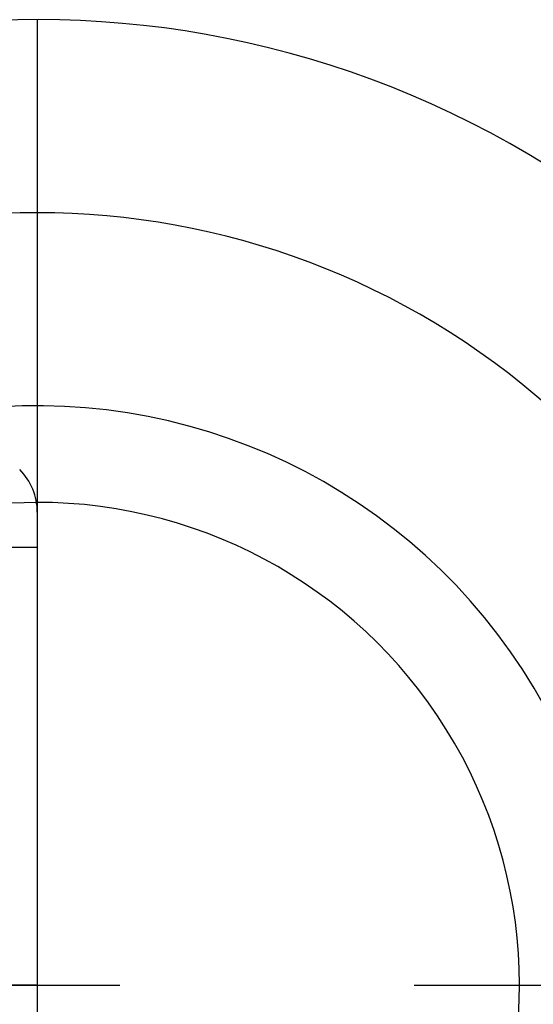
# Model space of a CAD drawing. Header units: millimetres. Extents: x 439 to 561, y 483 to 517.
# Tile 12 of 12: x 540 to 548, y 500 to 516. Entities that reach past the tile are written whole.
import ezdxf

# ---------------------------------------------------------------- set-up
doc = ezdxf.new("R2010")
doc.units = ezdxf.units.MM
doc.header["$LTSCALE"] = 65.185185
doc.linetypes.add('CENTER', pattern=[0.6, 0.375, -0.075, 0.075, -0.075])
doc.linetypes.add('HIDDEN', pattern=[0.2, 0.1, -0.1])
for name, color, linetype in [('ACHSEN_S', 7, 'CONTINUOUS'), ('KONST.EL_MIT_GEO', 7, 'CONTINUOUS'), ('KURVEN', 7, 'CONTINUOUS')]:
    doc.layers.add(name, color=color, linetype=linetype)

msp = doc.modelspace()

# ---------------------------------------------------------------- linework, layer by layer
at = {"layer": 'ACHSEN_S', "color": 2, "linetype": 'CENTER'}
msp.add_line((438.85, 500), (561.15, 500), dxfattribs=at)
at = {"layer": 'KONST.EL_MIT_GEO', "color": 7, "linetype": 'Continuous'}
msp.add_line((540.15, 507.836), (540.15, 492.164), dxfattribs=at)
at = {"layer": 'KONST.EL_MIT_GEO', "color": 8, "linetype": 'HIDDEN'}
msp.add_line((540.15, 507.25), (512.35, 507.25), dxfattribs=at)
at = {"layer": 'KONST.EL_MIT_GEO', "color": 7, "linetype": 'Continuous'}
msp.add_arc((539.15, 507.836), 1, 360, 45, dxfattribs=at)
at = {"layer": 'KURVEN', "color": 40, "linetype": 'Continuous'}
msp.add_line((540.15, 516), (540.15, 484), dxfattribs=at)
at = {"layer": 'KURVEN', "color": 8, "linetype": 'HIDDEN'}
msp.add_line((540.15, 500), (530.55, 500), dxfattribs=at)
at = {"layer": 'KURVEN', "color": 40, "linetype": 'Continuous'}
for radius, start, end in [(16, 180, 142.6316), (12.8, 234.9901, 126.8111), (9.6, 261.0313, 102.1382), (8, 270, 90.0981)]:
    msp.add_arc((540.15, 500), radius, start, end, dxfattribs=at)
at = {"layer": 'KURVEN', "color": 8, "linetype": 'HIDDEN'}
msp.add_arc((540.15, 500), 8, 90.0981, 180, dxfattribs=at)

doc.saveas('drawing.dxf')
